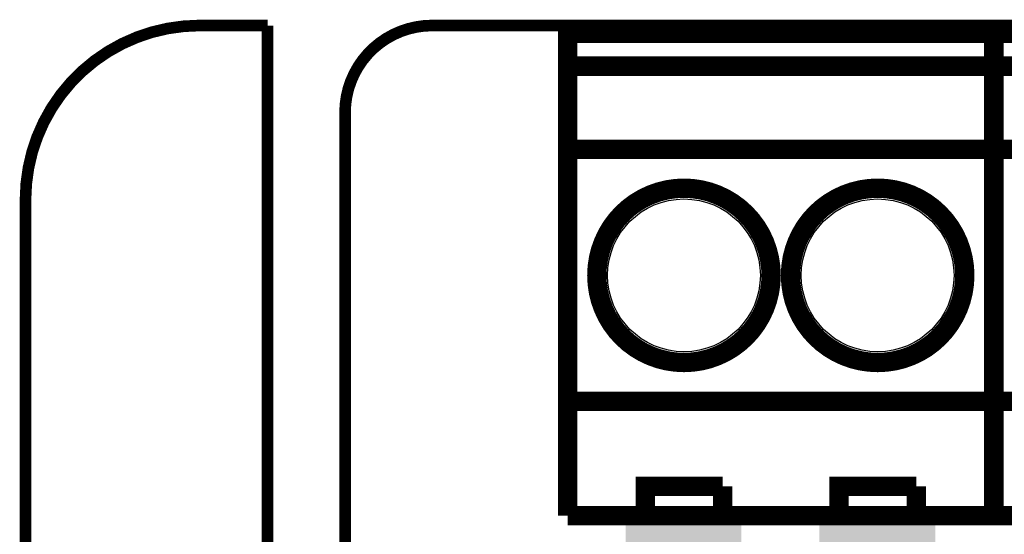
# Model space of a CAD drawing. Extents: x -1.3 to 24.2, y -3.9 to 53.4.
# Tile 30 of 33: x -1.3 to 11.6, y 46.7 to 53.4. Entities that reach past the tile are written whole.
import ezdxf

# ---------------------------------------------------------------- set-up
doc = ezdxf.new("R2010")
doc.units = 0
doc.layers.get('0').update_dxf_attribs({"linetype": 'CONTINUOUS'})
for name, color, linetype in [('DAC_24_CLICK_V100_GKO', 5, 'CONTINUOUS'), ('DAC_24_CLICK_V100_GTO', 14, 'CONTINUOUS'), ('DAC_24_CLICK_V100_GTS', 12, 'CONTINUOUS')]:
    doc.layers.add(name, color=color, linetype=linetype)

# ---------------------------------------------------------------- blocks, each defined once
blk = doc.blocks.new('ROUND_36')
blk.add_circle((0, 0), 1.002)

msp = doc.modelspace()

# ---------------------------------------------------------------- linework, layer by layer
at = {"layer": 'DAC_24_CLICK_V100_GKO', "const_width": 0.1524}
for points in [[(1.016, 53.34, 0.4142136), (-1.27, 51.054)], [(4.064, 53.34, 0.4142136), (2.921, 52.197)]]:
    msp.add_lwpolyline(points, format="xyb", dxfattribs=at)
for points in [[(1.016, 53.34), (1.905, 53.34)], [(1.905, 24.80056), (1.905, 53.34)], [(4.064, 53.34), (18.796, 53.34)], [(2.921, 25.4), (2.921, 52.197)], [(-1.27, -3.81), (-1.27, 51.054)]]:
    msp.add_lwpolyline(points, dxfattribs=at)
at = {"layer": 'DAC_24_CLICK_V100_GTO', "const_width": 0.254}
for points in [[(5.842, 46.9138), (5.842, 53.2384), (11.43, 53.2384)], [(11.43, 46.9138), (11.43, 53.2384)], [(11.43, 46.9138), (11.43, 53.2384), (17.018, 53.2384)], [(5.842, 52.8066), (11.43, 52.8066)], [(11.43, 52.8066), (17.018, 52.8066)], [(5.842, 51.7144), (11.43, 51.7144)], [(11.43, 51.7144), (17.018, 51.7144)], [(5.842, 48.4124), (11.43, 48.4124)], [(11.43, 48.4124), (17.018, 48.4124)], [(6.858, 46.9138), (6.858, 47.2948), (7.874, 47.2948)], [(7.874, 46.9138), (7.874, 47.2948)], [(9.398, 46.9138), (9.398, 47.2948), (10.414, 47.2948)], [(10.414, 46.9138), (10.414, 47.2948)], [(5.842, 46.9138), (11.43, 46.9138)], [(11.43, 46.9138), (17.018, 46.9138)]]:
    msp.add_lwpolyline(points, dxfattribs=at)
for points in [[(6.223, 50.0634, 1), (8.509, 50.0634, 1)], [(8.763, 50.0634, 1), (11.049, 50.0634, 1)]]:
    msp.add_lwpolyline(points, format="xyb", close=True, dxfattribs=at)
at = {"layer": 'DAC_24_CLICK_V100_GTO'}
for points in [[(6.601486, 46.464218), (6.601488, 46.81217), (8.120376, 46.464218), (8.12038, 46.81217)], [(6.601488, 46.81217), (6.60149, 46.8122), (8.12038, 46.81217), (6.60149, 46.8122)], [(9.141486, 46.54804), (9.141488, 46.82741), (10.660376, 46.54804), (10.66038, 46.82741)], [(9.141488, 46.82741), (9.14149, 46.82744), (10.66038, 46.82741), (9.14149, 46.82744)]]:
    msp.add_solid(points, dxfattribs=at)

# ---------------------------------------------------------------- block references
at = {"layer": 'DAC_24_CLICK_V100_GTS'}
for p in [(7.366, 50.0634), (9.906, 50.0634)]:
    msp.add_blockref('ROUND_36', p, dxfattribs=at)

doc.saveas('drawing.dxf')
